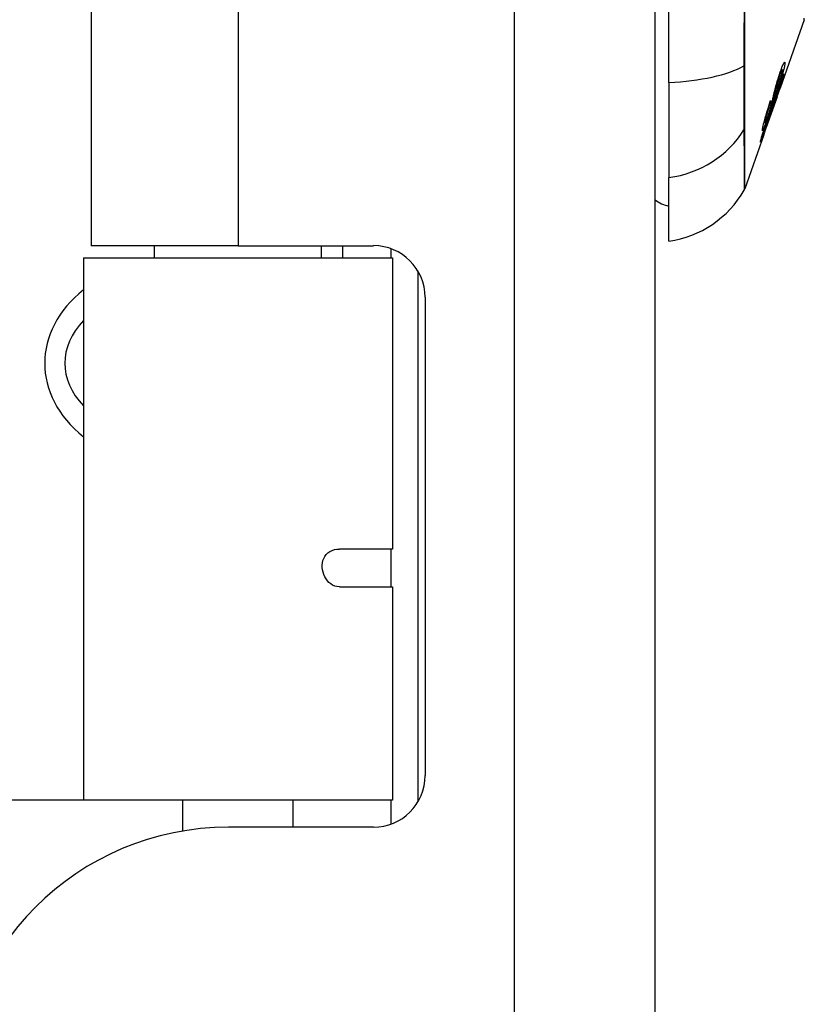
# Model space of a CAD drawing. Header units: inches. Extents: x 18 to 202, y 13 to 131.
# Tile 6 of 54: x 74.813 to 75.71, y 57.867 to 58.994. Entities that reach past the tile are written whole.
import ezdxf

# ---------------------------------------------------------------- set-up
doc = ezdxf.new("R2010")
doc.units = ezdxf.units.IN
doc.header["$MEASUREMENT"] = 0
doc.layers.add('Visible Edges(ANSI)', color=7, linetype='Continuous', lineweight=25)
doc.layers.add('Visible Tangent Edges(ANSI)', color=7, linetype='Continuous', lineweight=25)

msp = doc.modelspace()

# ---------------------------------------------------------------- linework, layer by layer
at = {"layer": 'Visible Edges(ANSI)'}
for p, q in [((75.5396, 55.2617), (75.5396, 84.7427)), ((74.8946, 59.9662), (74.8946, 58.7352)), ((75.5553, 58.922), (75.5553, 59.7794)), ((75.71, 58.9939), (75.6826, 58.9157)), ((75.6851, 58.9366), (75.6838, 58.9366)), ((75.5553, 58.922), (75.5553, 58.8133)), ((75.6792, 58.9059), (75.6826, 58.9157)), ((75.6839, 58.923), (75.6831, 58.923)), ((75.6791, 58.9055), (75.6668, 58.8704)), ((75.6718, 58.8998), (75.6712, 58.8998)), ((75.6696, 58.8832), (75.6692, 58.8832)), ((75.6654, 58.8758), (75.664, 58.8758)), ((75.6639, 58.8622), (75.6423, 58.8004)), ((75.6633, 58.8626), (75.6625, 58.8626)), ((75.6639, 58.8622), (75.6666, 58.87)), ((75.6666, 58.87), (75.6668, 58.8704)), ((75.5553, 58.7405), (75.5553, 58.8133)), ((75.0626, 58.7352), (74.8946, 58.7352)), ((74.9671, 58.7212), (74.9671, 58.7352)), ((75.0626, 58.7352), (75.2175, 58.7352)), ((75.1581, 58.7212), (75.1581, 58.7352)), ((75.182, 58.7352), (75.182, 58.7212)), ((74.8859, 58.7212), (75.2393, 58.7212)), ((74.8859, 58.7212), (74.8859, 58.1007)), ((75.2393, 58.7212), (75.2393, 58.3881)), ((75.2683, 58.7063), (75.2683, 58.0986)), ((75.2766, 58.6762), (75.2766, 58.1288)), ((75.2393, 58.3881), (75.1785, 58.3881)), ((75.1785, 58.3448), (75.2393, 58.3448)), ((75.2393, 58.3448), (75.2393, 58.1007)), ((74.8859, 58.1007), (74.5598, 58.1007)), ((75.2393, 58.1007), (74.8859, 58.1007)), ((74.9996, 58.0654), (74.9996, 58.1007)), ((75.1256, 58.0697), (75.1256, 58.1007)), ((75.2175, 58.0697), (75.0516, 58.0697))]:
    msp.add_line(p, q, dxfattribs=at)
at = {"layer": 'Visible Edges(ANSI)', "flags": 128}
for points in [[(75.6881, 58.9437), (75.6881, 58.9432), (75.688, 58.9427), (75.6879, 58.9421), (75.6878, 58.9415), (75.6876, 58.9407), (75.6875, 58.94), (75.6873, 58.9391), (75.6871, 58.9382), (75.6868, 58.9372), (75.6865, 58.9361), (75.6862, 58.9348), (75.6858, 58.9333), (75.6853, 58.9316), (75.6847, 58.9298), (75.6842, 58.928), (75.6837, 58.9263), (75.6831, 58.9247), (75.6827, 58.9232), (75.6822, 58.9217), (75.6817, 58.9203), (75.6812, 58.9188), (75.6807, 58.9173), (75.6802, 58.9159), (75.6797, 58.9144)], [(75.6819, 58.9311), (75.6828, 58.934), (75.6838, 58.9366), (75.6846, 58.9387), (75.6851, 58.9402), (75.6856, 58.9413), (75.6859, 58.9421), (75.6863, 58.9429), (75.6866, 58.9435), (75.6869, 58.9441), (75.6871, 58.9445), (75.6873, 58.9448), (75.6875, 58.945), (75.6876, 58.9452), (75.6878, 58.9452), (75.6879, 58.9453), (75.6879, 58.9452), (75.688, 58.9452), (75.6881, 58.9451), (75.6881, 58.945), (75.6881, 58.9448), (75.6881, 58.9446), (75.6881, 58.9443), (75.6881, 58.944), (75.6881, 58.9437)], [(75.6764, 58.9125), (75.6766, 58.9134), (75.6768, 58.9142), (75.677, 58.9151), (75.6773, 58.9161), (75.6776, 58.9171), (75.6778, 58.9181), (75.6781, 58.9191), (75.6784, 58.9201), (75.6787, 58.921), (75.6789, 58.9219), (75.6792, 58.9227), (75.6794, 58.9235), (75.6796, 58.9242), (75.6798, 58.9248), (75.68, 58.9254), (75.6802, 58.9261), (75.6804, 58.9267), (75.6806, 58.9274), (75.6808, 58.928), (75.681, 58.9286), (75.6812, 58.9293), (75.6814, 58.9299), (75.6817, 58.9305), (75.6819, 58.9311)], [(75.687, 58.9313), (75.687, 58.9311), (75.6869, 58.9308), (75.6868, 58.9304), (75.6868, 58.93), (75.6867, 58.9296), (75.6865, 58.9291), (75.6864, 58.9285), (75.6862, 58.9279), (75.686, 58.9272), (75.6858, 58.9264), (75.6855, 58.9254), (75.6851, 58.9243), (75.6846, 58.9228), (75.6841, 58.9212), (75.6835, 58.9194), (75.6829, 58.9177), (75.6824, 58.916), (75.6818, 58.9145), (75.6813, 58.9129), (75.6808, 58.9114), (75.6802, 58.9099), (75.6797, 58.9083), (75.6792, 58.9068), (75.6786, 58.9052)], [(75.6819, 58.9292), (75.6818, 58.9289), (75.6817, 58.9286), (75.6816, 58.9282), (75.6815, 58.9279), (75.6814, 58.9276), (75.6813, 58.9273), (75.6812, 58.927), (75.6811, 58.9267), (75.681, 58.9264), (75.6809, 58.9261), (75.6808, 58.9258), (75.6807, 58.9254), (75.6806, 58.9251), (75.6805, 58.9248), (75.6804, 58.9245), (75.6803, 58.9242), (75.6803, 58.9239), (75.6802, 58.9236), (75.6801, 58.9233), (75.68, 58.923), (75.6799, 58.9228), (75.6798, 58.9225), (75.6798, 58.9222), (75.6797, 58.9219)], [(75.6798, 58.9163), (75.6803, 58.9176), (75.6807, 58.9189), (75.6812, 58.9202), (75.6816, 58.9216), (75.682, 58.9229), (75.6824, 58.9241), (75.6828, 58.9254), (75.6832, 58.9266), (75.6835, 58.9277), (75.6838, 58.9287), (75.684, 58.9295), (75.6842, 58.9302), (75.6844, 58.9308), (75.6845, 58.9314), (75.6846, 58.9319), (75.6847, 58.9324), (75.6848, 58.9329), (75.6849, 58.9333), (75.685, 58.9337), (75.6851, 58.934), (75.6851, 58.9344), (75.6852, 58.9347), (75.6852, 58.9349), (75.6852, 58.9352)], [(75.6801, 58.9145), (75.682, 58.9199), (75.6837, 58.9245), (75.6847, 58.9271), (75.6851, 58.9281), (75.6854, 58.9289), (75.6857, 58.9295), (75.6859, 58.93), (75.6861, 58.9304), (75.6862, 58.9307), (75.6863, 58.9309), (75.6865, 58.9311), (75.6865, 58.9313), (75.6866, 58.9314), (75.6867, 58.9315), (75.6868, 58.9316), (75.6868, 58.9317), (75.6869, 58.9317), (75.6869, 58.9317), (75.687, 58.9317), (75.687, 58.9317), (75.687, 58.9316), (75.687, 58.9315), (75.687, 58.9314), (75.687, 58.9313)], [(75.6852, 58.9352), (75.6852, 58.9354), (75.6852, 58.9356), (75.6853, 58.9358), (75.6853, 58.9359), (75.6853, 58.9361), (75.6853, 58.9362), (75.6852, 58.9363), (75.6852, 58.9364), (75.6852, 58.9365), (75.6852, 58.9365), (75.6851, 58.9366), (75.6851, 58.9366), (75.685, 58.9365), (75.6849, 58.9365), (75.6848, 58.9364), (75.6847, 58.9362), (75.6845, 58.9359), (75.6843, 58.9354), (75.684, 58.9347), (75.6836, 58.9339), (75.6833, 58.9329), (75.6828, 58.9318), (75.6824, 58.9305), (75.6819, 58.9292)], [(75.6797, 58.9219), (75.6795, 58.9212), (75.6793, 58.9204), (75.6791, 58.9196), (75.6789, 58.9188), (75.6787, 58.918), (75.6785, 58.9171), (75.6783, 58.9164), (75.6782, 58.9156), (75.678, 58.9149), (75.6779, 58.9143), (75.6777, 58.9136), (75.6776, 58.913), (75.6775, 58.9124), (75.6773, 58.9117), (75.6772, 58.9111), (75.677, 58.9104), (75.6769, 58.9096), (75.6767, 58.9089), (75.6765, 58.908), (75.6763, 58.9071), (75.676, 58.9062), (75.6758, 58.9053), (75.6756, 58.9043), (75.6753, 58.9035)], [(75.6786, 58.9058), (75.6792, 58.9074), (75.6798, 58.909), (75.6803, 58.9107), (75.6808, 58.9122), (75.6814, 58.9138), (75.6818, 58.9152), (75.6823, 58.9165), (75.6826, 58.9175), (75.6828, 58.9182), (75.683, 58.9187), (75.6831, 58.9192), (75.6832, 58.9196), (75.6834, 58.92), (75.6835, 58.9204), (75.6836, 58.9207), (75.6836, 58.921), (75.6837, 58.9213), (75.6838, 58.9215), (75.6838, 58.9218), (75.6839, 58.922), (75.6839, 58.9222), (75.6839, 58.9223), (75.684, 58.9225), (75.684, 58.9226)], [(75.6797, 58.9144), (75.6797, 58.9145), (75.6797, 58.9146), (75.6797, 58.9146), (75.6797, 58.9147), (75.6797, 58.9148), (75.6797, 58.9149), (75.6797, 58.915), (75.6797, 58.915), (75.6797, 58.9151), (75.6798, 58.9152), (75.6798, 58.9153), (75.6798, 58.9154), (75.6798, 58.9154), (75.6798, 58.9155), (75.6798, 58.9156), (75.6798, 58.9157), (75.6798, 58.9158), (75.6798, 58.9158), (75.6798, 58.9159), (75.6798, 58.916), (75.6798, 58.9161), (75.6798, 58.9161), (75.6798, 58.9162), (75.6798, 58.9163)], [(75.684, 58.9226), (75.684, 58.9227), (75.684, 58.9228), (75.684, 58.9228), (75.684, 58.9229), (75.684, 58.9229), (75.684, 58.923), (75.6839, 58.923), (75.6839, 58.923), (75.6839, 58.923), (75.6839, 58.923), (75.6838, 58.9229), (75.6838, 58.9228), (75.6837, 58.9228), (75.6837, 58.9227), (75.6836, 58.9225), (75.6835, 58.9224), (75.6834, 58.9222), (75.6833, 58.922), (75.6831, 58.9215), (75.6827, 58.9205), (75.6822, 58.9192), (75.6816, 58.9176), (75.681, 58.9158), (75.6803, 58.9138)], [(75.6727, 58.8968), (75.6728, 58.8972), (75.6729, 58.8977), (75.6731, 58.8982), (75.6732, 58.8988), (75.6733, 58.8993), (75.6735, 58.9), (75.6736, 58.9006), (75.6738, 58.9012), (75.6739, 58.9019), (75.6741, 58.9026), (75.6742, 58.9033), (75.6744, 58.904), (75.6746, 58.9047), (75.6747, 58.9054), (75.6749, 58.9061), (75.675, 58.9068), (75.6752, 58.9075), (75.6753, 58.9082), (75.6755, 58.9089), (75.6757, 58.9096), (75.6758, 58.9103), (75.676, 58.9111), (75.6762, 58.9118), (75.6764, 58.9125)], [(75.678, 58.9068), (75.6778, 58.9062), (75.6776, 58.9055), (75.6774, 58.9048), (75.6772, 58.9041), (75.677, 58.9034), (75.6768, 58.9028), (75.6767, 58.9022), (75.6765, 58.9016), (75.6764, 58.9011), (75.6762, 58.9006), (75.6761, 58.9002), (75.676, 58.8997), (75.6759, 58.8992), (75.6758, 58.8988), (75.6756, 58.8983), (75.6755, 58.8978), (75.6753, 58.8972), (75.6752, 58.8966), (75.675, 58.896), (75.6748, 58.8953), (75.6746, 58.8946), (75.6744, 58.8938), (75.6741, 58.8931), (75.6739, 58.8924)], [(75.6745, 58.8969), (75.6747, 58.8976), (75.6749, 58.8983), (75.6751, 58.8991), (75.6754, 58.9), (75.6756, 58.9008), (75.6759, 58.9018), (75.6762, 58.9027), (75.6765, 58.9036), (75.6768, 58.9045), (75.6771, 58.9054), (75.6773, 58.9062), (75.6775, 58.9069), (75.6777, 58.9075), (75.678, 58.9082), (75.6782, 58.9088), (75.6784, 58.9094), (75.6786, 58.91), (75.6788, 58.9107), (75.679, 58.9113), (75.6792, 58.9119), (75.6794, 58.9126), (75.6796, 58.9132), (75.6799, 58.9139), (75.6801, 58.9145)], [(75.6803, 58.9138), (75.6802, 58.9135), (75.6801, 58.9132), (75.68, 58.9129), (75.6799, 58.9126), (75.6797, 58.9123), (75.6796, 58.912), (75.6795, 58.9117), (75.6794, 58.9114), (75.6793, 58.911), (75.6792, 58.9107), (75.6791, 58.9104), (75.679, 58.9101), (75.6789, 58.9098), (75.6788, 58.9095), (75.6787, 58.9092), (75.6786, 58.9089), (75.6785, 58.9087), (75.6785, 58.9084), (75.6784, 58.9081), (75.6783, 58.9078), (75.6782, 58.9076), (75.6781, 58.9073), (75.678, 58.9071), (75.678, 58.9068)], [(75.6786, 58.9052), (75.6786, 58.9052), (75.6786, 58.9052), (75.6786, 58.9053), (75.6786, 58.9053), (75.6786, 58.9053), (75.6786, 58.9053), (75.6786, 58.9054), (75.6786, 58.9054), (75.6786, 58.9054), (75.6786, 58.9054), (75.6786, 58.9055), (75.6786, 58.9055), (75.6786, 58.9055), (75.6786, 58.9055), (75.6786, 58.9055), (75.6786, 58.9056), (75.6786, 58.9056), (75.6786, 58.9056), (75.6786, 58.9056), (75.6786, 58.9057), (75.6786, 58.9057), (75.6786, 58.9057), (75.6786, 58.9057), (75.6786, 58.9058)], [(75.6791, 58.9055), (75.6791, 58.9055), (75.6791, 58.9056), (75.6791, 58.9056), (75.6791, 58.9056), (75.6791, 58.9056), (75.6791, 58.9056), (75.6791, 58.9057), (75.6791, 58.9057), (75.6791, 58.9057), (75.6791, 58.9057), (75.6791, 58.9057), (75.6791, 58.9057), (75.6791, 58.9058), (75.6791, 58.9058), (75.6791, 58.9058), (75.6792, 58.9058), (75.6792, 58.9058), (75.6792, 58.9058), (75.6792, 58.9059), (75.6792, 58.9059), (75.6792, 58.9059), (75.6792, 58.9059), (75.6792, 58.9059), (75.6792, 58.9059)], [(75.6624, 58.8684), (75.6625, 58.8692), (75.6627, 58.8702), (75.6629, 58.8713), (75.6632, 58.8725), (75.6635, 58.8738), (75.6638, 58.8752), (75.6642, 58.8765), (75.6646, 58.878), (75.665, 58.8796), (75.6654, 58.8812), (75.666, 58.883), (75.6665, 58.8848), (75.667, 58.8865), (75.6675, 58.8881), (75.6679, 58.8897), (75.6684, 58.8911), (75.6688, 58.8924), (75.6692, 58.8937), (75.6696, 58.8951), (75.67, 58.8964), (75.6705, 58.8977), (75.6709, 58.899), (75.6713, 58.9003), (75.6718, 58.9016)], [(75.6718, 58.8998), (75.6715, 58.8991), (75.6713, 58.8984), (75.6711, 58.8976), (75.6708, 58.8969), (75.6706, 58.8962), (75.6704, 58.8954), (75.6701, 58.8947), (75.6699, 58.894), (75.6697, 58.8932), (75.6694, 58.8925), (75.6692, 58.8918), (75.669, 58.8911), (75.6688, 58.8904), (75.6685, 58.8896), (75.6683, 58.8886), (75.6679, 58.8875), (75.6676, 58.8862), (75.6672, 58.8849), (75.6668, 58.8834), (75.6664, 58.8819), (75.666, 58.8804), (75.6657, 58.879), (75.6655, 58.8779), (75.6654, 58.8771)], [(75.6753, 58.9035), (75.6751, 58.9026), (75.6748, 58.9016), (75.6745, 58.9007), (75.6743, 58.8997), (75.6739, 58.8986), (75.6736, 58.8976), (75.6733, 58.8964), (75.6729, 58.8953), (75.6726, 58.8943), (75.6723, 58.8933), (75.672, 58.8923), (75.6717, 58.8914), (75.6714, 58.8906), (75.6711, 58.8898), (75.6709, 58.8891), (75.6706, 58.8883), (75.6704, 58.8876), (75.6701, 58.8868), (75.6699, 58.8861), (75.6696, 58.8853), (75.6694, 58.8846), (75.6691, 58.8838), (75.6689, 58.8831), (75.6686, 58.8824)], [(75.6688, 58.8842), (75.669, 58.8849), (75.6693, 58.8856), (75.6695, 58.8863), (75.6698, 58.8871), (75.67, 58.8878), (75.6703, 58.8886), (75.6705, 58.8893), (75.6707, 58.8899), (75.6709, 58.8906), (75.6711, 58.8911), (75.6712, 58.8916), (75.6714, 58.8921), (75.6715, 58.8926), (75.6717, 58.893), (75.6718, 58.8934), (75.6719, 58.8938), (75.672, 58.8942), (75.6721, 58.8946), (75.6722, 58.895), (75.6723, 58.8954), (75.6724, 58.8957), (75.6725, 58.8961), (75.6726, 58.8964), (75.6727, 58.8968)], [(75.6711, 58.8847), (75.6712, 58.885), (75.6713, 58.8854), (75.6714, 58.8858), (75.6715, 58.8862), (75.6717, 58.8867), (75.6718, 58.8871), (75.6719, 58.8876), (75.6721, 58.8881), (75.6722, 58.8886), (75.6723, 58.8891), (75.6725, 58.8896), (75.6726, 58.8902), (75.6728, 58.8907), (75.6729, 58.8912), (75.6731, 58.8918), (75.6732, 58.8923), (75.6733, 58.8928), (75.6735, 58.8934), (75.6736, 58.8939), (75.6738, 58.8945), (75.6739, 58.8951), (75.6741, 58.8957), (75.6743, 58.8963), (75.6745, 58.8969)], [(75.6718, 58.9016), (75.6718, 58.9016), (75.6718, 58.9015), (75.6718, 58.9014), (75.6718, 58.9013), (75.6718, 58.9013), (75.6718, 58.9012), (75.6718, 58.9011), (75.6718, 58.901), (75.6718, 58.9009), (75.6718, 58.9009), (75.6718, 58.9008), (75.6718, 58.9007), (75.6718, 58.9006), (75.6718, 58.9006), (75.6718, 58.9005), (75.6718, 58.9004), (75.6718, 58.9003), (75.6718, 58.9003), (75.6718, 58.9002), (75.6718, 58.9001), (75.6718, 58.9), (75.6718, 58.9), (75.6718, 58.8999), (75.6718, 58.8998)], [(75.6602, 58.8541), (75.6603, 58.8549), (75.6606, 58.8559), (75.6609, 58.8571), (75.6612, 58.8583), (75.6615, 58.8594), (75.6619, 58.8605), (75.6622, 58.8617), (75.6626, 58.863), (75.663, 58.8644), (75.6635, 58.8658), (75.664, 58.8673), (75.6644, 58.8688), (75.6649, 58.8703), (75.6653, 58.8716), (75.6658, 58.8729), (75.6661, 58.8741), (75.6665, 58.8753), (75.6669, 58.8765), (75.6673, 58.8777), (75.6677, 58.8789), (75.6681, 58.8801), (75.6685, 58.8813), (75.669, 58.8825), (75.6694, 58.8837)], [(75.6686, 58.8824), (75.6676, 58.8796), (75.6667, 58.877), (75.6659, 58.8748), (75.6652, 58.8731), (75.6648, 58.8719), (75.6644, 58.8709), (75.664, 58.87), (75.6637, 58.8692), (75.6634, 58.8685), (75.6631, 58.868), (75.6629, 58.8676), (75.6628, 58.8673), (75.6626, 58.8671), (75.6625, 58.867), (75.6625, 58.8669), (75.6624, 58.8669), (75.6623, 58.867), (75.6623, 58.867), (75.6623, 58.8672), (75.6623, 58.8673), (75.6623, 58.8675), (75.6623, 58.8678), (75.6624, 58.8681), (75.6624, 58.8684)], [(75.6696, 58.8832), (75.6691, 58.8819), (75.6687, 58.8806), (75.6683, 58.8793), (75.6678, 58.878), (75.6674, 58.8768), (75.667, 58.8755), (75.6666, 58.8743), (75.6662, 58.8732), (75.6659, 58.872), (75.6655, 58.871), (75.6652, 58.8699), (75.6649, 58.8689), (75.6646, 58.8681), (75.6644, 58.8673), (75.6642, 58.8666), (75.664, 58.8659), (75.6639, 58.8654), (75.6637, 58.8649), (75.6636, 58.8644), (75.6635, 58.864), (75.6634, 58.8637), (75.6633, 58.8634), (75.6633, 58.8631), (75.6633, 58.8629)], [(75.6654, 58.8771), (75.6653, 58.8766), (75.6653, 58.8762), (75.6653, 58.876), (75.6653, 58.8758), (75.6654, 58.8758), (75.6655, 58.8759), (75.6656, 58.8761), (75.6657, 58.8763), (75.6659, 58.8765), (75.666, 58.8768), (75.6662, 58.8772), (75.6664, 58.8777), (75.6666, 58.8783), (75.6668, 58.8788), (75.6671, 58.8794), (75.6673, 58.88), (75.6675, 58.8805), (75.6676, 58.8809), (75.6678, 58.8814), (75.668, 58.882), (75.6682, 58.8825), (75.6684, 58.883), (75.6686, 58.8836), (75.6688, 58.8842)], [(75.6739, 58.8924), (75.6737, 58.8916), (75.6734, 58.8909), (75.6732, 58.89), (75.6729, 58.8891), (75.6726, 58.8882), (75.6723, 58.8873), (75.6719, 58.8862), (75.6716, 58.8852), (75.6712, 58.8842), (75.6709, 58.8832), (75.6706, 58.8823), (75.6703, 58.8815), (75.67, 58.8807), (75.6698, 58.8799), (75.6695, 58.8792), (75.6693, 58.8785), (75.669, 58.8777), (75.6688, 58.877), (75.6685, 58.8762), (75.6682, 58.8755), (75.668, 58.8747), (75.6677, 58.874), (75.6675, 58.8732), (75.6672, 58.8725)], [(75.6672, 58.873), (75.6674, 58.8737), (75.6677, 58.8744), (75.6679, 58.8751), (75.6682, 58.8758), (75.6684, 58.8765), (75.6686, 58.8772), (75.6689, 58.8778), (75.6691, 58.8785), (75.6693, 58.879), (75.6695, 58.8796), (75.6696, 58.8801), (75.6698, 58.8805), (75.6699, 58.8809), (75.67, 58.8813), (75.6702, 58.8817), (75.6703, 58.8821), (75.6704, 58.8825), (75.6705, 58.8828), (75.6706, 58.8832), (75.6707, 58.8835), (75.6708, 58.8838), (75.6709, 58.8841), (75.671, 58.8844), (75.6711, 58.8847)], [(75.6694, 58.8837), (75.6694, 58.8837), (75.6694, 58.8837), (75.6694, 58.8836), (75.6694, 58.8836), (75.6694, 58.8836), (75.6694, 58.8836), (75.6694, 58.8835), (75.6694, 58.8835), (75.6695, 58.8835), (75.6695, 58.8835), (75.6695, 58.8835), (75.6695, 58.8834), (75.6695, 58.8834), (75.6695, 58.8834), (75.6695, 58.8834), (75.6695, 58.8834), (75.6695, 58.8833), (75.6695, 58.8833), (75.6695, 58.8833), (75.6695, 58.8833), (75.6695, 58.8832), (75.6696, 58.8832), (75.6696, 58.8832), (75.6696, 58.8832)], [(75.6672, 58.8725), (75.6668, 58.8713), (75.6664, 58.8702), (75.666, 58.869), (75.6656, 58.8679), (75.6652, 58.8668), (75.6648, 58.8658), (75.6644, 58.8647), (75.6641, 58.8637), (75.6637, 58.8627), (75.6634, 58.8617), (75.663, 58.8607), (75.6626, 58.8597), (75.6623, 58.8588), (75.6619, 58.8579), (75.6616, 58.8571), (75.6614, 58.8564), (75.6611, 58.8557), (75.6609, 58.8552), (75.6607, 58.8547), (75.6605, 58.8542), (75.6603, 58.8539), (75.6602, 58.8537), (75.6602, 58.8538), (75.6602, 58.8541)], [(75.6633, 58.8629), (75.6632, 58.8628), (75.6632, 58.8627), (75.6632, 58.8626), (75.6633, 58.8626), (75.6633, 58.8627), (75.6634, 58.8628), (75.6635, 58.8629), (75.6636, 58.8631), (75.6637, 58.8634), (75.6638, 58.8638), (75.664, 58.8642), (75.6642, 58.8648), (75.6645, 58.8654), (75.6647, 58.8661), (75.665, 58.8668), (75.6653, 58.8676), (75.6655, 58.8683), (75.6658, 58.8689), (75.666, 58.8696), (75.6662, 58.8702), (75.6665, 58.8709), (75.6667, 58.8716), (75.6669, 58.8723), (75.6672, 58.873)], [(75.1785, 58.3448), (75.1758, 58.345), (75.1732, 58.3457), (75.1708, 58.3467), (75.1686, 58.3481), (75.1666, 58.3498), (75.1648, 58.3518), (75.1633, 58.3539), (75.1619, 58.3563), (75.1608, 58.3588), (75.16, 58.3615), (75.1594, 58.3642), (75.159, 58.3669), (75.159, 58.3696), (75.1592, 58.3723), (75.1598, 58.3749), (75.1607, 58.3774), (75.1619, 58.3797), (75.1634, 58.3818), (75.1653, 58.3836), (75.1675, 58.3852), (75.1701, 58.3865), (75.1729, 58.3874), (75.1757, 58.3879), (75.1785, 58.3881)]]:
    msp.add_lwpolyline(points, dxfattribs=at)
at = {"layer": 'Visible Edges(ANSI)'}
for centre, radius, start, end in [((75.7053, 58.9955), 0.00492, 340.71, 359.8269), ((75.539, 58.8575), 0.1181, 277.9413, 330.1831), ((75.633, 58.8036), 0.00984, 330.1831, 340.71), ((75.5632, 58.8192), 0.0394, 233.1301, 258.463), ((75.2175, 58.6762), 0.0591, 0, 90), ((75.2175, 58.1288), 0.0591, 270, 0), ((75.0516, 57.7577), 0.312, 90, 180)]:
    msp.add_arc(centre, radius, start, end, dxfattribs=at)
at = {"layer": 'Visible Tangent Edges(ANSI)'}
for p, q in [((75.3786, 84.7427), (75.3786, 55.2617)), ((75.0626, 59.9662), (75.0626, 58.7352)), ((75.6423, 58.9419), (75.6423, 58.9424)), ((75.6881, 58.9437), (75.6867, 58.9437)), ((75.6819, 58.9292), (75.6812, 58.9292)), ((75.687, 58.9313), (75.6866, 58.9313)), ((75.6797, 58.9219), (75.679, 58.9219)), ((75.678, 58.9068), (75.6775, 58.9068)), ((75.6803, 58.9138), (75.6799, 58.9138)), ((75.6753, 58.9035), (75.6743, 58.9035)), ((75.6686, 58.8824), (75.6682, 58.8824)), ((75.6739, 58.8924), (75.6732, 58.8924)), ((75.6654, 58.8771), (75.6643, 58.8771)), ((75.6672, 58.8725), (75.667, 58.8725)), ((75.6423, 58.87), (75.6423, 58.8702)), ((75.6633, 58.8629), (75.6626, 58.8629)), ((75.2373, 58.7318), (75.2373, 58.7212)), ((75.2373, 58.3881), (75.2373, 58.3448)), ((75.2373, 58.1007), (75.2373, 58.0731))]:
    msp.add_line(p, q, dxfattribs=at)
at = {"layer": 'Visible Tangent Edges(ANSI)', "flags": 128}
for points in [[(75.6414, 59.0073), (75.6413, 58.9741), (75.6413, 58.9411)], [(75.6423, 58.9424), (75.6423, 58.9752), (75.6423, 59.0083)], [(75.6413, 58.9411), (75.6413, 58.9369), (75.6413, 58.9328), (75.6413, 58.9287), (75.6413, 58.9248), (75.6413, 58.9208), (75.6412, 58.917), (75.6412, 58.9133), (75.6412, 58.9096), (75.6412, 58.9061), (75.6412, 58.9026), (75.6412, 58.8993), (75.6412, 58.8961), (75.6412, 58.893), (75.6412, 58.89), (75.6412, 58.8872), (75.6412, 58.8844), (75.6412, 58.8819), (75.6412, 58.8794), (75.6413, 58.8771), (75.6413, 58.875), (75.6413, 58.873), (75.6413, 58.8711), (75.6413, 58.8694), (75.6413, 58.8679)], [(75.6423, 58.8702), (75.6423, 58.8717), (75.6423, 58.8734), (75.6423, 58.8752), (75.6423, 58.8772), (75.6423, 58.8794), (75.6423, 58.8816), (75.6423, 58.884), (75.6423, 58.8866), (75.6423, 58.8892), (75.6423, 58.892), (75.6423, 58.8949), (75.6423, 58.8979), (75.6423, 58.9011), (75.6423, 58.9043), (75.6423, 58.9077), (75.6423, 58.9112), (75.6423, 58.9147), (75.6423, 58.9184), (75.6423, 58.9221), (75.6423, 58.9259), (75.6423, 58.9298), (75.6423, 58.9338), (75.6423, 58.9378), (75.6423, 58.9419)], [(75.6413, 58.8679), (75.6413, 58.8623), (75.6413, 58.857), (75.6413, 58.8518), (75.6414, 58.8469), (75.6414, 58.8423), (75.6414, 58.8378), (75.6414, 58.8336), (75.6414, 58.8297), (75.6414, 58.8259), (75.6414, 58.8224), (75.6414, 58.8192), (75.6414, 58.8161), (75.6415, 58.8134), (75.6415, 58.8108), (75.6415, 58.8085), (75.6415, 58.8065), (75.6415, 58.8046), (75.6415, 58.8031), (75.6415, 58.8018), (75.6415, 58.8007), (75.6415, 58.7998), (75.6415, 58.7992), (75.6415, 58.7989), (75.6415, 58.7987)], [(75.6423, 58.8004), (75.6423, 58.8005), (75.6423, 58.8009), (75.6423, 58.8015), (75.6423, 58.8023), (75.6423, 58.8034), (75.6423, 58.8048), (75.6423, 58.8063), (75.6423, 58.8082), (75.6423, 58.8103), (75.6423, 58.8126), (75.6423, 58.8151), (75.6423, 58.8179), (75.6423, 58.821), (75.6423, 58.8243), (75.6423, 58.8278), (75.6423, 58.8315), (75.6423, 58.8355), (75.6423, 58.8398), (75.6423, 58.8442), (75.6423, 58.8489), (75.6423, 58.8539), (75.6423, 58.859), (75.6423, 58.8644), (75.6423, 58.87)]]:
    msp.add_lwpolyline(points, dxfattribs=at)
at = {"layer": 'Visible Tangent Edges(ANSI)'}
for centre, major_axis, ratio, start_param, end_param in [((75.539, 58.9606), (0.1181, 0), 0.32996, 4.850991, 5.75935), ((75.6328, 58.9428), (0.00984, -0.00003), 0.32572, 5.760249, 6.023956), ((75.539, 58.9237), (0.1181, 0), 0.943995, 4.850991, 5.75935), ((75.6328, 58.8726), (0.00984, 0.00008), 0.945463, 5.751833, 6.01554), ((75.0102, 58.6007), (-0.1687, 0), 0.738148, 5.541714, 7.024657), ((75.0102, 58.6007), (-0.1458, 0), 0.641365, 5.734541, 6.83183)]:
    msp.add_ellipse(centre, major_axis=major_axis, ratio=ratio, start_param=start_param, end_param=end_param, dxfattribs=at)

doc.saveas('drawing.dxf')
